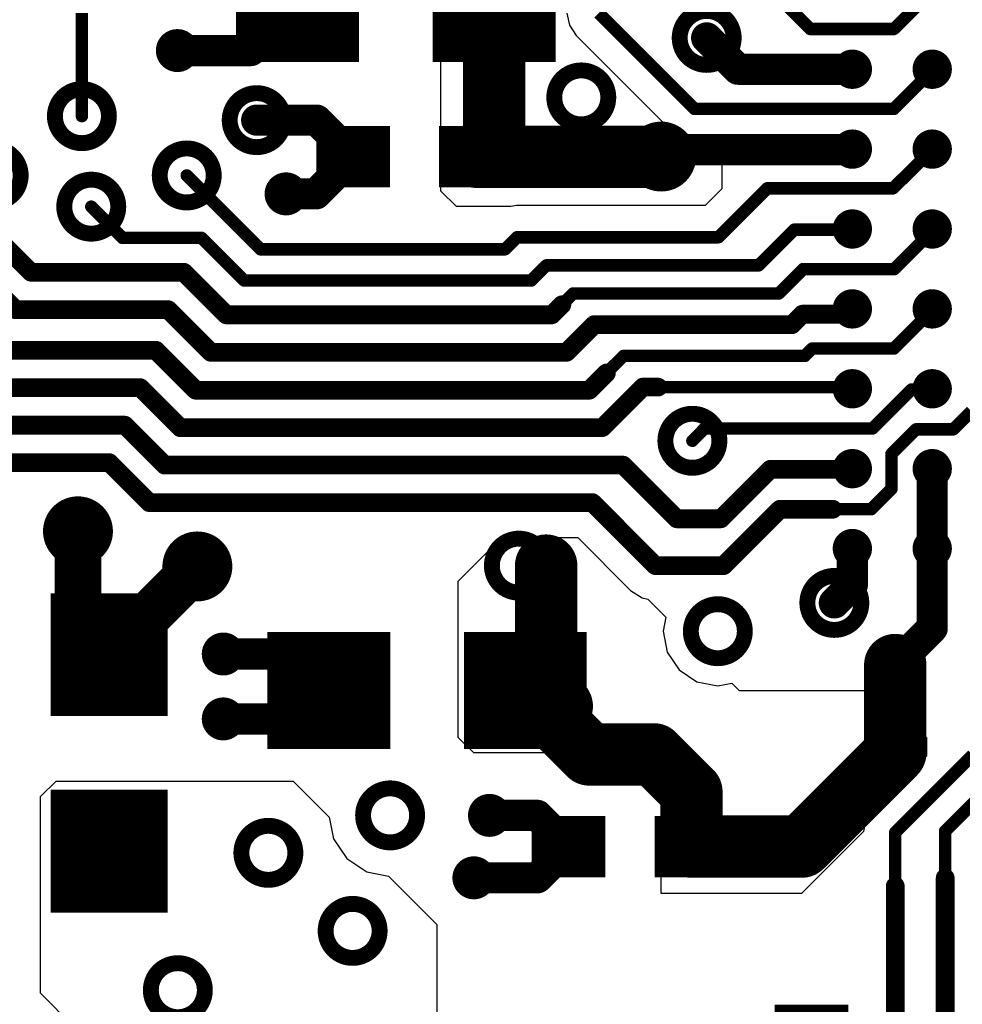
# Model space of a CAD drawing. Extents: x 32 to 97, y 17 to 119.
# Tile 10 of 24: x 60 to 68, y 83 to 91. Entities that reach past the tile are written whole.
import ezdxf

# ---------------------------------------------------------------- set-up
doc = ezdxf.new("R2010")
doc.units = 0
doc.layers.add('TOPLAYER', color=1, linetype='CONTINUOUS')

msp = doc.modelspace()

# ---------------------------------------------------------------- linework, layer by layer
at = {"layer": 'TOPLAYER'}
for p, q in [((63.6778, 89.6366), (63.6778, 91.5874)), ((64.7038, 91.0844), (64.7235, 90.9852)), ((64.7235, 90.9852), (64.7797, 90.9012)), ((64.7797, 90.9012), (65.559, 90.1219)), ((65.559, 90.1219), (65.643, 90.0658)), ((65.643, 90.0658), (65.7421, 90.0461)), ((65.7421, 90.0461), (65.9353, 90.0461)), ((65.9353, 90.0461), (65.9638, 90.0176)), ((65.9638, 90.0176), (65.9638, 89.6543)), ((65.9638, 89.6543), (65.8291, 89.5196)), ((63.8048, 89.5096), (63.6778, 89.6366)), ((64.2467, 89.5096), (63.8048, 89.5096)), ((64.2973, 89.5196), (64.2467, 89.5096)), ((65.8291, 89.5196), (64.2973, 89.5196)), ((63.8198, 86.4616), (64.175, 86.8168)), ((64.175, 86.8168), (64.7928, 86.8168)), ((64.7928, 86.8168), (65.2224, 86.3871)), ((63.8198, 85.1915), (63.8198, 86.4616)), ((65.2224, 86.3871), (65.2224, 86.3871)), ((65.2224, 86.3871), (65.3149, 86.3254)), ((65.3149, 86.3254), (65.3624, 86.3159)), ((65.3624, 86.3159), (65.5091, 86.1692)), ((65.5091, 86.1692), (65.4864, 86.0552)), ((65.4864, 86.0552), (65.5203, 85.8847)), ((65.5203, 85.8847), (65.6169, 85.7402)), ((65.6169, 85.7402), (65.7614, 85.6436)), ((65.7614, 85.6436), (65.9319, 85.6097)), ((65.9319, 85.6097), (66.0459, 85.6324)), ((66.0459, 85.6324), (66.1058, 85.5726)), ((66.1058, 85.5726), (67.2488, 85.5726)), ((67.2488, 85.5726), (67.6298, 85.1916)), ((63.9468, 85.0646), (63.8198, 85.1915)), ((67.6298, 85.1916), (67.6298, 85.0383)), ((65.2167, 85.0646), (63.9468, 85.0646)), ((65.4708, 84.8103), (65.2167, 85.0646)), ((67.6298, 85.0383), (67.1927, 84.6011)), ((60.42, 84.709), (60.5471, 84.836)), ((60.5471, 84.836), (62.4772, 84.8359)), ((62.4772, 84.8359), (62.7703, 84.5429)), ((65.4708, 83.9216), (65.4708, 84.8103)), ((60.4201, 83.1087), (60.42, 84.709)), ((62.7703, 84.5429), (62.8055, 84.3663)), ((67.1927, 84.6011), (67.1365, 84.5171)), ((67.1365, 84.5171), (67.1184, 84.4262)), ((62.8055, 84.3663), (62.9133, 84.205)), ((67.1184, 84.4262), (66.6138, 83.9216)), ((62.9133, 84.205), (63.0746, 84.0972)), ((63.0746, 84.0972), (63.2513, 84.062)), ((63.2513, 84.062), (63.6459, 83.6676)), ((66.6138, 83.9216), (65.4708, 83.9216)), ((63.6459, 83.6676), (63.6459, 82.0166)), ((60.9789, 82.55), (60.4201, 83.1087))]:
    msp.add_line(p, q, dxfattribs=at)
for points, const_width in [([(62.2618, 90.6856), (62.2618, 91.6356)], 0.5), ([(62.7618, 90.6856), (62.7618, 91.6356)], 0.5), ([(63.8618, 90.6856), (63.8618, 91.6356)], 0.5), ([(64.3618, 90.6856), (64.3618, 91.6356)], 0.5), ([(64.1118, 90.0636), (64.1118, 91.1606)], 0.508), ([(66.2792, 91.3602), (66.6843, 90.9551)], 0.1016), ([(62.1308, 90.7796), (62.5118, 91.1606)], 0.254), ([(67.3643, 90.9551), (67.6818, 91.2726)], 0.1016), ([(60.7568, 90.2462), (60.7568, 91.0844)], 0.1016), ([(62.0118, 90.9231), (63.0118, 90.9231)], 0.475), ([(63.6118, 90.9231), (64.6118, 90.9231)], 0.475), ([(64.9628, 91.0844), (65.7421, 90.3051)], 0.1016), ([(65.8412, 90.8829), (66.0962, 90.6279)], 0.254), ([(66.6843, 90.9551), (67.3643, 90.9551)], 0.1016), ([(61.5338, 90.7796), (62.1308, 90.7796)], 0.254), ([(66.0962, 90.6279), (67.0266, 90.6279)], 0.254), ([(67.3643, 90.3051), (67.6818, 90.6226)], 0.1016), ([(62.1793, 90.2136), (62.6666, 90.2136)], 0.254), ([(62.6666, 90.2136), (62.9642, 89.916)], 0.254), ([(62.8142, 89.666), (62.8142, 90.166)], 0.3), ([(63.1142, 89.666), (63.1142, 90.166)], 0.3), ([(63.8142, 89.666), (63.8142, 90.166)], 0.3), ([(63.9642, 89.916), (64.1118, 90.0636)], 0.508), ([(64.1142, 89.666), (64.1142, 90.166)], 0.3), ([(65.7421, 90.3051), (67.3643, 90.3051)], 0.1016), ([(62.6642, 90.041), (63.2642, 90.041)], 0.25), ([(63.6642, 90.041), (64.2642, 90.041)], 0.25), ([(63.9642, 89.916), (65.469, 89.916)], 0.508), ([(65.469, 89.916), (65.4704, 89.9174)], 0.508), ([(65.4704, 89.9174), (65.5256, 89.9726)], 0.254), ([(65.5256, 89.9726), (67.0318, 89.9726)], 0.254), ([(62.6618, 89.6136), (62.9642, 89.916)], 0.254), ([(62.9642, 89.916), (62.9642, 89.916)], 0.254), ([(67.4325, 89.732), (67.6766, 89.9761)], 0.1016), ([(67.6766, 89.9761), (67.6766, 89.9779)], 0.1016), ([(62.6642, 89.791), (63.2642, 89.791)], 0.25), ([(63.6642, 89.791), (64.2642, 89.791)], 0.25), ([(61.61, 89.7636), (62.2109, 89.1626)], 0.1016), ([(62.4181, 89.6136), (62.6618, 89.6136)], 0.254), ([(67.3566, 89.6586), (67.43, 89.732)], 0.1016), ([(67.43, 89.732), (67.4325, 89.732)], 0.1016), ([(65.9364, 89.2606), (66.3344, 89.6586)], 0.1016), ([(66.3344, 89.6586), (67.3566, 89.6586)], 0.1016), ([(60.833, 89.5096), (61.087, 89.2556)], 0.1016), ([(59.4868, 89.4006), (60.216, 88.6714)], 0.1524), ([(60.039, 89.2795), (60.3423, 88.9762)], 0.1524), ([(66.2633, 89.032), (66.5538, 89.3226)], 0.1016), ([(66.5538, 89.3226), (67.0318, 89.3226)], 0.1016), ([(67.3687, 89.0016), (67.6741, 89.3071)], 0.1016), ([(61.087, 89.2556), (61.7314, 89.2556)], 0.1016), ([(61.7314, 89.2556), (62.0783, 88.9086)], 0.1016), ([(64.1993, 89.1626), (64.2973, 89.2606)], 0.1016), ([(64.2973, 89.2606), (65.9364, 89.2606)], 0.1016), ([(62.2109, 89.1626), (64.1993, 89.1626)], 0.1016), ([(60.3423, 88.9762), (61.5855, 88.9762)], 0.1524), ([(61.5855, 88.9762), (61.9324, 88.6292)], 0.1524), ([(64.4136, 88.9086), (64.537, 89.032)], 0.1016), ([(64.537, 89.032), (66.2633, 89.032)], 0.1016), ([(66.4277, 88.8034), (66.6258, 89.0016)], 0.1016), ([(66.6258, 89.0016), (67.3687, 89.0016)], 0.1016), ([(62.0783, 88.9086), (64.4136, 88.9086)], 0.1016), ([(64.6627, 88.7112), (64.755, 88.8034)], 0.1016), ([(64.755, 88.8034), (66.4277, 88.8034)], 0.1016), ([(64.5808, 88.6292), (64.6627, 88.7112)], 0.1524), ([(60.216, 88.6714), (61.4592, 88.6714)], 0.1524), ([(61.4592, 88.6714), (61.8062, 88.3244)], 0.1524), ([(61.9324, 88.6292), (64.5808, 88.6292)], 0.1524), ([(66.535, 88.5494), (66.6205, 88.6349)], 0.1524), ([(66.6205, 88.6349), (66.9941, 88.6349)], 0.1524), ([(66.9941, 88.6349), (67.0318, 88.6726)], 0.1016), ([(67.3643, 88.3551), (67.6818, 88.6726)], 0.1016), ([(64.7007, 88.3244), (64.9257, 88.5494)], 0.1524), ([(64.9257, 88.5494), (66.535, 88.5494)], 0.1524), ([(60.1152, 88.3412), (61.3584, 88.3412)], 0.1524), ([(61.3584, 88.3412), (61.6835, 88.0161)], 0.1524), ([(61.8062, 88.3244), (64.7007, 88.3244)], 0.1524), ([(66.6402, 88.2954), (66.6998, 88.3551)], 0.1016), ([(66.6998, 88.3551), (67.3643, 88.3551)], 0.1016), ([(65.0255, 88.1558), (65.1652, 88.2954)], 0.1016), ([(65.1652, 88.2954), (66.6402, 88.2954)], 0.1016), ([(64.8858, 88.0161), (65.0255, 88.1558)], 0.1524), ([(59.944, 88.0364), (61.2321, 88.0364)], 0.1524), ([(61.2321, 88.0364), (61.5572, 87.7113)], 0.1524), ([(61.6835, 88.0161), (64.8858, 88.0161)], 0.1524), ([(64.9913, 87.7113), (65.3214, 88.0414)], 0.1524), ([(65.3214, 88.0414), (65.4454, 88.0414)], 0.1524), ([(65.4454, 88.0414), (67.0129, 88.0414)], 0.1016), ([(67.0129, 88.0414), (67.0318, 88.0226)], 0.1016), ([(67.192, 87.7051), (67.5095, 88.0226)], 0.1016), ([(67.5095, 88.0226), (67.6818, 88.0226)], 0.1016), ([(67.8478, 87.6978), (67.9951, 87.8451)], 0.1016), ([(59.5819, 87.7316), (61.1059, 87.7316)], 0.1524), ([(61.1059, 87.7316), (61.431, 87.4065)], 0.1524), ([(61.5572, 87.7113), (64.9913, 87.7113)], 0.1524), ([(65.7248, 87.6046), (65.8253, 87.7051)], 0.1016), ([(65.8253, 87.7051), (67.192, 87.7051)], 0.1016), ([(67.3449, 87.4971), (67.5456, 87.6978)], 0.1016), ([(67.5456, 87.6978), (67.8478, 87.6978)], 0.1016), ([(59.4556, 87.4268), (60.9796, 87.4268)], 0.1524), ([(60.9796, 87.4268), (61.3047, 87.1017)], 0.1524), ([(67.3449, 87.2126), (67.3449, 87.4971)], 0.1016), ([(67.6766, 86.0806), (67.6766, 87.378)], 0.254), ([(61.431, 87.4065), (65.1609, 87.4065)], 0.1524), ([(65.1609, 87.4065), (65.5978, 86.9696)], 0.1524), ([(65.9568, 86.9696), (66.3598, 87.3726)], 0.1524), ([(66.3598, 87.3726), (67.0318, 87.3726)], 0.1524), ([(67.1798, 87.0475), (67.3449, 87.2126)], 0.1016), ([(61.3047, 87.1017), (64.9108, 87.1017)], 0.1524), ([(64.9108, 87.1017), (65.4239, 86.5886)], 0.1524), ([(65.9788, 86.5886), (66.4377, 87.0475)], 0.1524), ([(66.4377, 87.0475), (66.8678, 87.0475)], 0.1524), ([(66.8678, 87.0475), (67.1798, 87.0475)], 0.1016), ([(60.7249, 86.1186), (60.7249, 86.868)], 0.381), ([(65.5978, 86.9696), (65.9568, 86.9696)], 0.1524), ([(67.0266, 86.4321), (67.0266, 86.728)], 0.254), ([(60.9789, 85.8646), (61.6965, 86.5822)], 0.381), ([(64.5349, 85.5726), (64.5349, 86.5886)], 0.508), ([(65.4239, 86.5886), (65.9788, 86.5886)], 0.1524), ([(60.7414, 85.3646), (60.7414, 86.3646)], 0.475), ([(61.2164, 85.3646), (61.2164, 86.3646)], 0.475), ([(66.8801, 86.2855), (67.0266, 86.4321)], 0.254), ([(61.4539, 86.1146), (60.5039, 86.1146)], 0.5), ([(60.7249, 86.1186), (60.9789, 85.8646)], 0.381), ([(62.5158, 85.0976), (62.5158, 86.0476)], 0.5), ([(63.0158, 85.0976), (63.0158, 86.0476)], 0.5), ([(64.1158, 85.0976), (64.1158, 86.0476)], 0.5), ([(64.6158, 85.0976), (64.6158, 86.0476)], 0.5), ([(67.3758, 85.7797), (67.6766, 86.0806)], 0.254), ([(62.2658, 85.8101), (63.2658, 85.8101)], 0.475), ([(63.8658, 85.8101), (64.8658, 85.8101)], 0.475), ([(61.9073, 85.8697), (62.4686, 85.8697)], 0.254), ([(62.4686, 85.8697), (62.7658, 85.5726)], 0.254), ([(67.3758, 85.0646), (67.3758, 85.7797)], 0.508), ([(61.4539, 85.6146), (60.5039, 85.6146)], 0.5), ([(64.3658, 85.5726), (64.5773, 85.361)], 0.508), ([(64.5349, 85.5726), (64.6619, 85.4456)], 0.508), ([(62.5346, 85.3414), (62.7658, 85.5726)], 0.254), ([(64.5773, 85.3611), (64.6619, 85.4456)], 0.508), ([(62.2658, 85.3351), (63.2658, 85.3351)], 0.475), ([(63.8658, 85.3351), (64.8658, 85.3351)], 0.475), ([(64.5773, 85.361), (64.5773, 85.3611)], 0.508), ([(64.5773, 85.361), (64.8857, 85.0527)], 0.508), ([(61.9073, 85.3414), (62.5346, 85.3414)], 0.254), ([(64.8857, 85.0527), (65.4119, 85.0527)], 0.508), ([(65.4119, 85.0527), (65.7168, 84.7478)], 0.508), ([(66.6138, 84.3026), (67.3758, 85.0646)], 0.508), ([(67.3758, 84.418), (68.0068, 85.049)], 0.1016), ([(67.7822, 84.4296), (68.3266, 84.974)], 0.1016), ([(60.7414, 83.7646), (60.7414, 84.7646)], 0.475), ([(61.2164, 83.7646), (61.2164, 84.7646)], 0.475), ([(65.7168, 84.3026), (65.7168, 84.7478)], 0.508), ([(61.4539, 84.5146), (60.5039, 84.5146)], 0.5), ([(64.0738, 84.5566), (64.4628, 84.5566)], 0.254), ([(64.4628, 84.5566), (64.7168, 84.3026)], 0.254), ([(64.5668, 84.0526), (64.5668, 84.5526)], 0.3), ([(64.8668, 84.0526), (64.8668, 84.5526)], 0.3), ([(65.5668, 84.0526), (65.5668, 84.5526)], 0.3), ([(65.8668, 84.0526), (65.8668, 84.5526)], 0.3), ([(64.4168, 84.4276), (65.0168, 84.4276)], 0.25), ([(65.4168, 84.4276), (66.0168, 84.4276)], 0.25), ([(65.7168, 84.3026), (66.6138, 84.3026)], 0.508), ([(67.3758, 83.9821), (67.3758, 84.418)], 0.1016), ([(67.7822, 84.0486), (67.7822, 84.4296)], 0.1016), ([(64.4628, 84.0486), (64.7168, 84.3026)], 0.254), ([(64.4168, 84.1776), (65.0168, 84.1776)], 0.25), ([(65.4168, 84.1776), (66.0168, 84.1776)], 0.25), ([(61.4539, 84.0146), (60.5039, 84.0146)], 0.5), ([(63.9468, 84.0486), (64.4628, 84.0486)], 0.254), ([(67.7822, 79.9821), (67.7822, 84.0486)], 0.1524), ([(67.3758, 79.3534), (67.3758, 83.9821)], 0.1524), ([(66.5439, 83.0166), (66.5439, 82.2166)], 0.3), ([(66.8439, 83.0166), (66.8439, 82.2166)], 0.3)]:
    msp.add_lwpolyline(points, dxfattribs=dict(at, const_width=const_width))
for points, const_width in [([(62.2743, 91.1606, 1), (62.7493, 91.1606, 1)], 0.475), ([(63.8743, 91.1606, 1), (64.3493, 91.1606, 1)], 0.475), ([(63.9848, 91.1606, 1), (64.2388, 91.1606, 1)], 0.254), ([(65.6215, 90.8829, 1), (66.0609, 90.8829, 1)], 0.1295), ([(61.4089, 90.7796, 1), (61.6587, 90.7796, 1)], 0.0999), ([(65.7777, 90.8829, 1), (65.9047, 90.8829, 1)], 0.127), ([(66.6589, 90.9551, 1), (66.7097, 90.9551, 1)], 0.0508), ([(66.6589, 90.9551, 1), (66.7097, 90.9551, 1)], 0.0508), ([(67.3389, 90.9551, 1), (67.3897, 90.9551, 1)], 0.0508), ([(67.3389, 90.9551, 1), (67.3897, 90.9551, 1)], 0.0508), ([(61.4703, 90.7796, 1), (61.5973, 90.7796, 1)], 0.127), ([(62.0673, 90.7796, 1), (62.1943, 90.7796, 1)], 0.127), ([(62.0673, 90.7796, 1), (62.1943, 90.7796, 1)], 0.127), ([(66.9466, 90.6278, 1), (67.1066, 90.6278, 1)], 0.16), ([(67.5966, 90.6278, 1), (67.7566, 90.6278, 1)], 0.16), ([(66.0327, 90.6279, 1), (66.1597, 90.6279, 1)], 0.127), ([(66.0327, 90.6279, 1), (66.1597, 90.6279, 1)], 0.127), ([(66.9631, 90.6279, 1), (67.0901, 90.6279, 1)], 0.127), ([(64.6011, 90.3986, 1), (65.0405, 90.3986, 1)], 0.1295), ([(67.6564, 90.6226, 1), (67.7072, 90.6226, 1)], 0.0508), ([(60.5371, 90.2462, 1), (60.9765, 90.2462, 1)], 0.1295), ([(61.9596, 90.2136, 1), (62.399, 90.2136, 1)], 0.1295), ([(60.7314, 90.2462, 1), (60.7822, 90.2462, 1)], 0.0508), ([(62.1158, 90.2136, 1), (62.2428, 90.2136, 1)], 0.127), ([(62.6031, 90.2136, 1), (62.7301, 90.2136, 1)], 0.127), ([(62.6031, 90.2136, 1), (62.7301, 90.2136, 1)], 0.127), ([(63.9848, 90.0636, 1), (64.2388, 90.0636, 1)], 0.254), ([(63.9848, 90.0636, 1), (64.2388, 90.0636, 1)], 0.254), ([(65.7167, 90.3051, 1), (65.7675, 90.3051, 1)], 0.0508), ([(65.7167, 90.3051, 1), (65.7675, 90.3051, 1)], 0.0508), ([(67.3389, 90.3051, 1), (67.3897, 90.3051, 1)], 0.0508), ([(67.3389, 90.3051, 1), (67.3897, 90.3051, 1)], 0.0508), ([(62.8392, 89.916, 1), (63.0892, 89.916, 1)], 0.25), ([(63.8372, 89.916, 1), (64.0912, 89.916, 1)], 0.254), ([(63.8372, 89.916, 1), (64.0912, 89.916, 1)], 0.254), ([(63.8392, 89.916, 1), (64.0892, 89.916, 1)], 0.25), ([(65.2507, 89.9174, 1), (65.6902, 89.9174, 1)], 0.1295), ([(65.342, 89.916, 1), (65.596, 89.916, 1)], 0.254), ([(65.342, 89.916, 1), (65.596, 89.916, 1)], 0.254), ([(65.3434, 89.9174, 1), (65.5974, 89.9174, 1)], 0.254), ([(66.9466, 89.9778, 1), (67.1066, 89.9778, 1)], 0.16), ([(67.5966, 89.9778, 1), (67.7566, 89.9778, 1)], 0.16), ([(65.4621, 89.9726, 1), (65.5891, 89.9726, 1)], 0.127), ([(65.4621, 89.9726, 1), (65.5891, 89.9726, 1)], 0.127), ([(66.9683, 89.9726, 1), (67.0953, 89.9726, 1)], 0.127), ([(59.8193, 89.7636, 1), (60.2587, 89.7636, 1)], 0.1295), ([(61.3903, 89.7636, 1), (61.8297, 89.7636, 1)], 0.1295), ([(62.9007, 89.916, 1), (63.0277, 89.916, 1)], 0.127), ([(62.9007, 89.916, 1), (63.0277, 89.916, 1)], 0.127), ([(62.9007, 89.916, 1), (63.0277, 89.916, 1)], 0.127), ([(62.9007, 89.916, 1), (63.0277, 89.916, 1)], 0.127), ([(65.4069, 89.9174, 1), (65.5339, 89.9174, 1)], 0.127), ([(67.6512, 89.9779, 1), (67.702, 89.9779, 1)], 0.0508), ([(67.6512, 89.9761, 1), (67.702, 89.9761, 1)], 0.0508), ([(67.6512, 89.9761, 1), (67.702, 89.9761, 1)], 0.0508), ([(61.5846, 89.7636, 1), (61.6354, 89.7636, 1)], 0.0508), ([(60.6133, 89.5096, 1), (61.0527, 89.5096, 1)], 0.1295), ([(62.2932, 89.6136, 1), (62.543, 89.6136, 1)], 0.0999), ([(62.3546, 89.6136, 1), (62.4816, 89.6136, 1)], 0.127), ([(62.5983, 89.6136, 1), (62.7253, 89.6136, 1)], 0.127), ([(62.5983, 89.6136, 1), (62.7253, 89.6136, 1)], 0.127), ([(67.4046, 89.732, 1), (67.4554, 89.732, 1)], 0.0508), ([(67.4046, 89.732, 1), (67.4554, 89.732, 1)], 0.0508), ([(67.4071, 89.732, 1), (67.4579, 89.732, 1)], 0.0508), ([(67.4071, 89.732, 1), (67.4579, 89.732, 1)], 0.0508), ([(66.309, 89.6586, 1), (66.3598, 89.6586, 1)], 0.0508), ([(66.309, 89.6586, 1), (66.3598, 89.6586, 1)], 0.0508), ([(67.3312, 89.6586, 1), (67.382, 89.6586, 1)], 0.0508), ([(67.3312, 89.6586, 1), (67.382, 89.6586, 1)], 0.0508), ([(60.8076, 89.5096, 1), (60.8584, 89.5096, 1)], 0.0508), ([(66.9466, 89.3278, 1), (67.1066, 89.3278, 1)], 0.16), ([(67.5966, 89.3278, 1), (67.7566, 89.3278, 1)], 0.16), ([(66.5284, 89.3226, 1), (66.5792, 89.3226, 1)], 0.0508), ([(66.5284, 89.3226, 1), (66.5792, 89.3226, 1)], 0.0508), ([(67.0064, 89.3226, 1), (67.0572, 89.3226, 1)], 0.0508), ([(67.6487, 89.3071, 1), (67.6995, 89.3071, 1)], 0.0508), ([(61.0616, 89.2556, 1), (61.1124, 89.2556, 1)], 0.0508), ([(61.0616, 89.2556, 1), (61.1124, 89.2556, 1)], 0.0508), ([(61.706, 89.2556, 1), (61.7568, 89.2556, 1)], 0.0508), ([(61.706, 89.2556, 1), (61.7568, 89.2556, 1)], 0.0508), ([(64.2719, 89.2606, 1), (64.3227, 89.2606, 1)], 0.0508), ([(64.2719, 89.2606, 1), (64.3227, 89.2606, 1)], 0.0508), ([(65.911, 89.2606, 1), (65.9618, 89.2606, 1)], 0.0508), ([(65.911, 89.2606, 1), (65.9618, 89.2606, 1)], 0.0508), ([(62.1855, 89.1626, 1), (62.2363, 89.1626, 1)], 0.0508), ([(62.1855, 89.1626, 1), (62.2363, 89.1626, 1)], 0.0508), ([(64.1739, 89.1626, 1), (64.2247, 89.1626, 1)], 0.0508), ([(64.1739, 89.1626, 1), (64.2247, 89.1626, 1)], 0.0508), ([(60.3042, 88.9762, 1), (60.3804, 88.9762, 1)], 0.0762), ([(60.3042, 88.9762, 1), (60.3804, 88.9762, 1)], 0.0762), ([(61.5474, 88.9762, 1), (61.6236, 88.9762, 1)], 0.0762), ([(61.5474, 88.9762, 1), (61.6236, 88.9762, 1)], 0.0762), ([(64.5116, 89.032, 1), (64.5624, 89.032, 1)], 0.0508), ([(64.5116, 89.032, 1), (64.5624, 89.032, 1)], 0.0508), ([(66.2379, 89.032, 1), (66.2887, 89.032, 1)], 0.0508), ([(66.2379, 89.032, 1), (66.2887, 89.032, 1)], 0.0508), ([(66.6004, 89.0016, 1), (66.6512, 89.0016, 1)], 0.0508), ([(66.6004, 89.0016, 1), (66.6512, 89.0016, 1)], 0.0508), ([(67.3433, 89.0016, 1), (67.3941, 89.0016, 1)], 0.0508), ([(67.3433, 89.0016, 1), (67.3941, 89.0016, 1)], 0.0508), ([(62.0529, 88.9086, 1), (62.1037, 88.9086, 1)], 0.0508), ([(62.0529, 88.9086, 1), (62.1037, 88.9086, 1)], 0.0508), ([(64.3882, 88.9086, 1), (64.439, 88.9086, 1)], 0.0508), ([(64.3882, 88.9086, 1), (64.439, 88.9086, 1)], 0.0508), ([(64.7296, 88.8034, 1), (64.7804, 88.8034, 1)], 0.0508), ([(64.7296, 88.8034, 1), (64.7804, 88.8034, 1)], 0.0508), ([(66.4023, 88.8034, 1), (66.4531, 88.8034, 1)], 0.0508), ([(66.4023, 88.8034, 1), (66.4531, 88.8034, 1)], 0.0508), ([(64.6246, 88.7112, 1), (64.7008, 88.7112, 1)], 0.0762), ([(66.9466, 88.6778, 1), (67.1066, 88.6778, 1)], 0.16), ([(67.5966, 88.6778, 1), (67.7566, 88.6778, 1)], 0.16), ([(60.1779, 88.6714, 1), (60.2541, 88.6714, 1)], 0.0762), ([(60.1779, 88.6714, 1), (60.2541, 88.6714, 1)], 0.0762), ([(61.4211, 88.6714, 1), (61.4973, 88.6714, 1)], 0.0762), ([(61.4211, 88.6714, 1), (61.4973, 88.6714, 1)], 0.0762), ([(61.8943, 88.6292, 1), (61.9705, 88.6292, 1)], 0.0762), ([(61.8943, 88.6292, 1), (61.9705, 88.6292, 1)], 0.0762), ([(64.5427, 88.6292, 1), (64.6189, 88.6292, 1)], 0.0762), ([(64.5427, 88.6292, 1), (64.6189, 88.6292, 1)], 0.0762), ([(64.6373, 88.7112, 1), (64.6881, 88.7112, 1)], 0.0508), ([(66.5824, 88.6349, 1), (66.6586, 88.6349, 1)], 0.0762), ([(66.5824, 88.6349, 1), (66.6586, 88.6349, 1)], 0.0762), ([(66.956, 88.6349, 1), (67.0322, 88.6349, 1)], 0.0762), ([(67.0064, 88.6726, 1), (67.0572, 88.6726, 1)], 0.0508), ([(67.6564, 88.6726, 1), (67.7072, 88.6726, 1)], 0.0508), ([(64.8876, 88.5494, 1), (64.9638, 88.5494, 1)], 0.0762), ([(64.8876, 88.5494, 1), (64.9638, 88.5494, 1)], 0.0762), ([(66.4969, 88.5494, 1), (66.5731, 88.5494, 1)], 0.0762), ([(66.4969, 88.5494, 1), (66.5731, 88.5494, 1)], 0.0762), ([(66.9687, 88.6349, 1), (67.0195, 88.6349, 1)], 0.0508), ([(61.3203, 88.3412, 1), (61.3965, 88.3412, 1)], 0.0762), ([(61.3203, 88.3412, 1), (61.3965, 88.3412, 1)], 0.0762), ([(61.7681, 88.3244, 1), (61.8443, 88.3244, 1)], 0.0762), ([(61.7681, 88.3244, 1), (61.8443, 88.3244, 1)], 0.0762), ([(64.6626, 88.3244, 1), (64.7388, 88.3244, 1)], 0.0762), ([(64.6626, 88.3244, 1), (64.7388, 88.3244, 1)], 0.0762), ([(66.6744, 88.3551, 1), (66.7252, 88.3551, 1)], 0.0508), ([(66.6744, 88.3551, 1), (66.7252, 88.3551, 1)], 0.0508), ([(67.3389, 88.3551, 1), (67.3897, 88.3551, 1)], 0.0508), ([(67.3389, 88.3551, 1), (67.3897, 88.3551, 1)], 0.0508), ([(65.1398, 88.2954, 1), (65.1906, 88.2954, 1)], 0.0508), ([(65.1398, 88.2954, 1), (65.1906, 88.2954, 1)], 0.0508), ([(66.6148, 88.2954, 1), (66.6656, 88.2954, 1)], 0.0508), ([(66.6148, 88.2954, 1), (66.6656, 88.2954, 1)], 0.0508), ([(64.9874, 88.1558, 1), (65.0636, 88.1558, 1)], 0.0762), ([(65.0001, 88.1558, 1), (65.0509, 88.1558, 1)], 0.0508), ([(66.9466, 88.0278, 1), (67.1066, 88.0278, 1)], 0.16), ([(67.5966, 88.0278, 1), (67.7566, 88.0278, 1)], 0.16), ([(61.194, 88.0364, 1), (61.2702, 88.0364, 1)], 0.0762), ([(61.194, 88.0364, 1), (61.2702, 88.0364, 1)], 0.0762), ([(61.6454, 88.0161, 1), (61.7216, 88.0161, 1)], 0.0762), ([(61.6454, 88.0161, 1), (61.7216, 88.0161, 1)], 0.0762), ([(64.8477, 88.0161, 1), (64.9239, 88.0161, 1)], 0.0762), ([(64.8477, 88.0161, 1), (64.9239, 88.0161, 1)], 0.0762), ([(65.2833, 88.0414, 1), (65.3595, 88.0414, 1)], 0.0762), ([(65.2833, 88.0414, 1), (65.3595, 88.0414, 1)], 0.0762), ([(65.4073, 88.0414, 1), (65.4835, 88.0414, 1)], 0.0762), ([(65.42, 88.0414, 1), (65.4708, 88.0414, 1)], 0.0508), ([(66.9875, 88.0414, 1), (67.0383, 88.0414, 1)], 0.0508), ([(66.9875, 88.0414, 1), (67.0383, 88.0414, 1)], 0.0508), ([(67.0064, 88.0226, 1), (67.0572, 88.0226, 1)], 0.0508), ([(67.4841, 88.0226, 1), (67.5349, 88.0226, 1)], 0.0508), ([(67.4841, 88.0226, 1), (67.5349, 88.0226, 1)], 0.0508), ([(67.6564, 88.0226, 1), (67.7072, 88.0226, 1)], 0.0508), ([(65.5051, 87.6046, 1), (65.9445, 87.6046, 1)], 0.1295), ([(61.0678, 87.7316, 1), (61.144, 87.7316, 1)], 0.0762), ([(61.0678, 87.7316, 1), (61.144, 87.7316, 1)], 0.0762), ([(61.5191, 87.7113, 1), (61.5953, 87.7113, 1)], 0.0762), ([(61.5191, 87.7113, 1), (61.5953, 87.7113, 1)], 0.0762), ([(64.9532, 87.7113, 1), (65.0294, 87.7113, 1)], 0.0762), ([(64.9532, 87.7113, 1), (65.0294, 87.7113, 1)], 0.0762), ([(65.7999, 87.7051, 1), (65.8507, 87.7051, 1)], 0.0508), ([(65.7999, 87.7051, 1), (65.8507, 87.7051, 1)], 0.0508), ([(67.1666, 87.7051, 1), (67.2174, 87.7051, 1)], 0.0508), ([(67.1666, 87.7051, 1), (67.2174, 87.7051, 1)], 0.0508), ([(67.5202, 87.6978, 1), (67.571, 87.6978, 1)], 0.0508), ([(67.5202, 87.6978, 1), (67.571, 87.6978, 1)], 0.0508), ([(67.8224, 87.6978, 1), (67.8732, 87.6978, 1)], 0.0508), ([(67.8224, 87.6978, 1), (67.8732, 87.6978, 1)], 0.0508), ([(65.6994, 87.6046, 1), (65.7502, 87.6046, 1)], 0.0508), ([(60.9415, 87.4268, 1), (61.0177, 87.4268, 1)], 0.0762), ([(60.9415, 87.4268, 1), (61.0177, 87.4268, 1)], 0.0762), ([(66.9466, 87.3778, 1), (67.1066, 87.3778, 1)], 0.16), ([(67.3195, 87.4971, 1), (67.3703, 87.4971, 1)], 0.0508), ([(67.3195, 87.4971, 1), (67.3703, 87.4971, 1)], 0.0508), ([(67.5966, 87.3778, 1), (67.7566, 87.3778, 1)], 0.16), ([(67.6131, 87.378, 1), (67.7401, 87.378, 1)], 0.127), ([(61.3929, 87.4065, 1), (61.4691, 87.4065, 1)], 0.0762), ([(61.3929, 87.4065, 1), (61.4691, 87.4065, 1)], 0.0762), ([(65.1228, 87.4065, 1), (65.199, 87.4065, 1)], 0.0762), ([(65.1228, 87.4065, 1), (65.199, 87.4065, 1)], 0.0762), ([(66.3217, 87.3726, 1), (66.3979, 87.3726, 1)], 0.0762), ([(66.3217, 87.3726, 1), (66.3979, 87.3726, 1)], 0.0762), ([(66.9937, 87.3726, 1), (67.0699, 87.3726, 1)], 0.0762), ([(67.3195, 87.2126, 1), (67.3703, 87.2126, 1)], 0.0508), ([(67.3195, 87.2126, 1), (67.3703, 87.2126, 1)], 0.0508), ([(61.2666, 87.1017, 1), (61.3428, 87.1017, 1)], 0.0762), ([(61.2666, 87.1017, 1), (61.3428, 87.1017, 1)], 0.0762), ([(64.8727, 87.1017, 1), (64.9489, 87.1017, 1)], 0.0762), ([(64.8727, 87.1017, 1), (64.9489, 87.1017, 1)], 0.0762), ([(60.5051, 86.868, 1), (60.9446, 86.868, 1)], 0.1295), ([(66.3996, 87.0475, 1), (66.4758, 87.0475, 1)], 0.0762), ([(66.3996, 87.0475, 1), (66.4758, 87.0475, 1)], 0.0762), ([(66.8297, 87.0475, 1), (66.9059, 87.0475, 1)], 0.0762), ([(66.8424, 87.0475, 1), (66.8932, 87.0475, 1)], 0.0508), ([(67.1544, 87.0475, 1), (67.2052, 87.0475, 1)], 0.0508), ([(67.1544, 87.0475, 1), (67.2052, 87.0475, 1)], 0.0508), ([(60.6296, 86.868, 1), (60.8201, 86.868, 1)], 0.1905), ([(65.5597, 86.9696, 1), (65.6359, 86.9696, 1)], 0.0762), ([(65.5597, 86.9696, 1), (65.6359, 86.9696, 1)], 0.0762), ([(65.9187, 86.9696, 1), (65.9949, 86.9696, 1)], 0.0762), ([(65.9187, 86.9696, 1), (65.9949, 86.9696, 1)], 0.0762), ([(61.4767, 86.5822, 1), (61.9162, 86.5822, 1)], 0.1295), ([(64.0931, 86.5886, 1), (64.5325, 86.5886, 1)], 0.1295), ([(66.9466, 86.7278, 1), (67.1066, 86.7278, 1)], 0.16), ([(66.9631, 86.728, 1), (67.0901, 86.728, 1)], 0.127), ([(67.5966, 86.7278, 1), (67.7566, 86.7278, 1)], 0.16), ([(61.6012, 86.5822, 1), (61.7917, 86.5822, 1)], 0.1905), ([(64.4079, 86.5886, 1), (64.6619, 86.5886, 1)], 0.254), ([(65.3858, 86.5886, 1), (65.462, 86.5886, 1)], 0.0762), ([(65.3858, 86.5886, 1), (65.462, 86.5886, 1)], 0.0762), ([(65.9407, 86.5886, 1), (66.0169, 86.5886, 1)], 0.0762), ([(65.9407, 86.5886, 1), (66.0169, 86.5886, 1)], 0.0762), ([(66.6604, 86.2855, 1), (67.0998, 86.2855, 1)], 0.1295), ([(66.9631, 86.4321, 1), (67.0901, 86.4321, 1)], 0.127), ([(66.9631, 86.4321, 1), (67.0901, 86.4321, 1)], 0.127), ([(66.8166, 86.2855, 1), (66.9436, 86.2855, 1)], 0.127), ([(60.7414, 85.8646, 1), (61.2164, 85.8646, 1)], 0.475), ([(60.6296, 86.1186, 1), (60.8201, 86.1186, 1)], 0.1905), ([(60.6296, 86.1186, 1), (60.8201, 86.1186, 1)], 0.1905), ([(65.7121, 86.0552, 1), (66.1516, 86.0552, 1)], 0.1295), ([(67.6131, 86.0806, 1), (67.7401, 86.0806, 1)], 0.127), ([(67.6131, 86.0806, 1), (67.7401, 86.0806, 1)], 0.127), ([(60.8836, 85.8646, 1), (61.0741, 85.8646, 1)], 0.1905), ([(60.8836, 85.8646, 1), (61.0741, 85.8646, 1)], 0.1905), ([(62.5283, 85.5726, 1), (63.0033, 85.5726, 1)], 0.475), ([(64.1283, 85.5726, 1), (64.6033, 85.5726, 1)], 0.475), ([(61.7824, 85.8697, 1), (62.0322, 85.8697, 1)], 0.0999), ([(61.8438, 85.8697, 1), (61.9708, 85.8697, 1)], 0.127), ([(62.4051, 85.8697, 1), (62.5321, 85.8697, 1)], 0.127), ([(62.4051, 85.8697, 1), (62.5321, 85.8697, 1)], 0.127), ([(67.2488, 85.7797, 1), (67.5028, 85.7797, 1)], 0.254), ([(67.3123, 85.7797, 1), (67.4393, 85.7797, 1)], 0.127), ([(64.2388, 85.5726, 1), (64.4928, 85.5726, 1)], 0.254), ([(64.4079, 85.5726, 1), (64.6619, 85.5726, 1)], 0.254), ([(64.4079, 85.5726, 1), (64.6619, 85.5726, 1)], 0.254), ([(62.7023, 85.5726, 1), (62.8293, 85.5726, 1)], 0.127), ([(62.7023, 85.5726, 1), (62.8293, 85.5726, 1)], 0.127), ([(64.5349, 85.4456, 1), (64.7889, 85.4456, 1)], 0.254), ([(64.5349, 85.4456, 1), (64.7889, 85.4456, 1)], 0.254), ([(64.4503, 85.3611, 1), (64.7043, 85.3611, 1)], 0.254), ([(64.4503, 85.3611, 1), (64.7043, 85.3611, 1)], 0.254), ([(64.4503, 85.361, 1), (64.7043, 85.361, 1)], 0.254), ([(64.4503, 85.361, 1), (64.7043, 85.361, 1)], 0.254), ([(64.4503, 85.361, 1), (64.7043, 85.361, 1)], 0.254), ([(61.7824, 85.3414, 1), (62.0322, 85.3414, 1)], 0.0999), ([(61.8438, 85.3414, 1), (61.9708, 85.3414, 1)], 0.127), ([(62.4711, 85.3414, 1), (62.5981, 85.3414, 1)], 0.127), ([(62.4711, 85.3414, 1), (62.5981, 85.3414, 1)], 0.127), ([(64.7587, 85.0527, 1), (65.0127, 85.0527, 1)], 0.254), ([(64.7587, 85.0527, 1), (65.0127, 85.0527, 1)], 0.254), ([(65.2849, 85.0527, 1), (65.5389, 85.0527, 1)], 0.254), ([(65.2849, 85.0527, 1), (65.5389, 85.0527, 1)], 0.254), ([(67.2488, 85.0646, 1), (67.5028, 85.0646, 1)], 0.254), ([(67.2488, 85.0646, 1), (67.5028, 85.0646, 1)], 0.254), ([(65.5898, 84.7478, 1), (65.8438, 84.7478, 1)], 0.254), ([(65.5898, 84.7478, 1), (65.8438, 84.7478, 1)], 0.254), ([(63.0451, 84.5566, 1), (63.4846, 84.5566, 1)], 0.1295), ([(60.7414, 84.2646, 1), (61.2164, 84.2646, 1)], 0.475), ([(63.9489, 84.5566, 1), (64.1987, 84.5566, 1)], 0.0999), ([(64.0103, 84.5566, 1), (64.1373, 84.5566, 1)], 0.127), ([(64.3993, 84.5566, 1), (64.5263, 84.5566, 1)], 0.127), ([(64.3993, 84.5566, 1), (64.5263, 84.5566, 1)], 0.127), ([(62.0545, 84.2518, 1), (62.494, 84.2518, 1)], 0.1295), ([(64.5918, 84.3026, 1), (64.8418, 84.3026, 1)], 0.25), ([(65.5898, 84.3026, 1), (65.8438, 84.3026, 1)], 0.254), ([(65.5898, 84.3026, 1), (65.8438, 84.3026, 1)], 0.254), ([(65.5918, 84.3026, 1), (65.8418, 84.3026, 1)], 0.25), ([(66.4868, 84.3026, 1), (66.7408, 84.3026, 1)], 0.254), ([(66.4868, 84.3026, 1), (66.7408, 84.3026, 1)], 0.254), ([(67.3504, 84.418, 1), (67.4012, 84.418, 1)], 0.0508), ([(67.3504, 84.418, 1), (67.4012, 84.418, 1)], 0.0508), ([(67.7568, 84.4296, 1), (67.8076, 84.4296, 1)], 0.0508), ([(67.7568, 84.4296, 1), (67.8076, 84.4296, 1)], 0.0508), ([(64.6533, 84.3026, 1), (64.7803, 84.3026, 1)], 0.127), ([(64.6533, 84.3026, 1), (64.7803, 84.3026, 1)], 0.127), ([(63.8219, 84.0486, 1), (64.0717, 84.0486, 1)], 0.0999), ([(63.8833, 84.0486, 1), (64.0103, 84.0486, 1)], 0.127), ([(64.3993, 84.0486, 1), (64.5263, 84.0486, 1)], 0.127), ([(64.3993, 84.0486, 1), (64.5263, 84.0486, 1)], 0.127), ([(67.7441, 84.0486, 1), (67.8203, 84.0486, 1)], 0.0762), ([(67.3377, 83.9821, 1), (67.4139, 83.9821, 1)], 0.0762), ([(67.7568, 84.0486, 1), (67.8076, 84.0486, 1)], 0.0508), ([(67.3504, 83.9821, 1), (67.4012, 83.9821, 1)], 0.0508), ([(62.7403, 83.6168, 1), (63.1798, 83.6168, 1)], 0.1295), ([(61.3179, 83.1342, 1), (61.7574, 83.1342, 1)], 0.1295)]:
    msp.add_lwpolyline(points, format="xyb", close=True, dxfattribs=dict(at, const_width=const_width))

doc.saveas('drawing.dxf')
